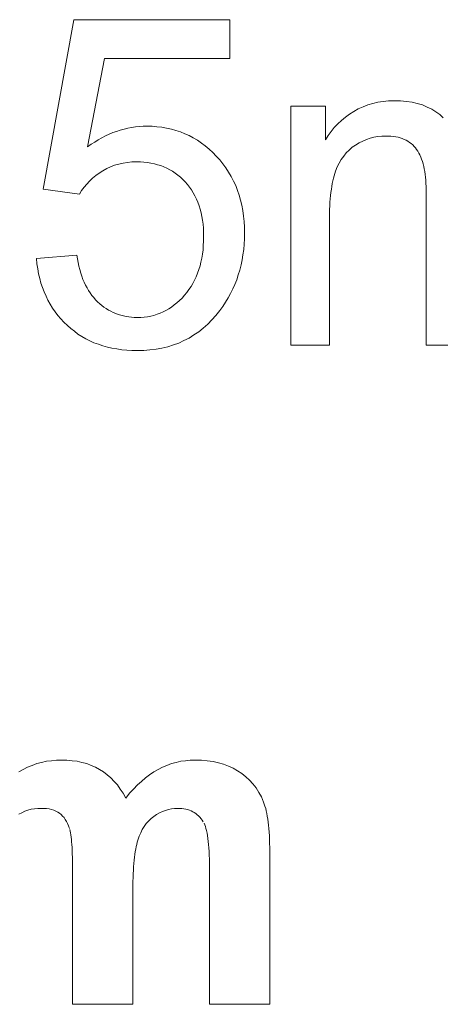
# Model space of a CAD drawing. Extents: x 1101 to 1942, y 41 to 882.
# Tile 60 of 113: x 1271.58 to 1274.77, y 843.66 to 851.13. Entities that reach past the tile are written whole.
import ezdxf

# ---------------------------------------------------------------- set-up
doc = ezdxf.new("R2010")
doc.units = 0
doc.layers.get('0').update_dxf_attribs({"lineweight": 13})
doc.layers.add('Beschriftung', color=7, linetype='Continuous', lineweight=25)

# ---------------------------------------------------------------- blocks, each defined once
blk = doc.blocks.new('Referenz-A03CP7E41H', base_point=(1127.7942, 89.8071))
at = {"layer": 'Beschriftung', "color": 0, "lineweight": -2}
for p, q in [((1271.7561, 849.8461), (1271.9867, 851.1304)), ((1271.9867, 851.1304), (1273.1699, 851.1304)), ((1273.1699, 851.1304), (1273.1699, 850.837)), ((1272.2202, 850.837), (1272.0921, 850.1659)), ((1273.1699, 850.837), (1272.2202, 850.837)), ((1274.1813, 850.4693), (1274.2174, 850.4845)), ((1274.2174, 850.4845), (1274.2558, 850.4947)), ((1274.2558, 850.4947), (1274.2941, 850.5048)), ((1274.2941, 850.5048), (1274.3349, 850.5099)), ((1274.3349, 850.5099), (1274.3756, 850.5149)), ((1274.3756, 850.5149), (1274.4187, 850.5149)), ((1274.4187, 850.5149), (1274.4666, 850.5149)), ((1274.4666, 850.5149), (1274.5102, 850.5097)), ((1274.5102, 850.5097), (1274.5538, 850.5045)), ((1274.5538, 850.5045), (1274.5932, 850.4941)), ((1274.5932, 850.4941), (1274.6324, 850.4836)), ((1274.6324, 850.4836), (1274.6674, 850.4678)), ((1273.6341, 848.6628), (1273.6341, 850.475)), ((1273.6341, 850.475), (1273.8954, 850.475)), ((1273.8954, 850.475), (1273.8954, 850.2192)), ((1274.0474, 850.3899), (1274.0778, 850.4135)), ((1274.0778, 850.4135), (1274.1115, 850.4338)), ((1274.1115, 850.4338), (1274.1453, 850.4541)), ((1274.1453, 850.4541), (1274.1813, 850.4693)), ((1274.6674, 850.4678), (1274.7024, 850.4521)), ((1274.7024, 850.4521), (1274.7331, 850.4313)), ((1274.7331, 850.4313), (1274.7638, 850.4103)), ((1274.7638, 850.4103), (1274.7899, 850.3852)), ((1273.9631, 850.3127), (1273.9901, 850.3395)), ((1273.9901, 850.3395), (1274.0171, 850.3663)), ((1274.0171, 850.3663), (1274.0474, 850.3899)), ((1272.2279, 850.2491), (1272.2558, 850.2613)), ((1272.2558, 850.2613), (1272.2835, 850.2736)), ((1272.2835, 850.2736), (1272.3117, 850.2834)), ((1272.3117, 850.2834), (1272.3397, 850.2931)), ((1272.3397, 850.2931), (1272.3682, 850.3005)), ((1272.3682, 850.3005), (1272.3967, 850.3078)), ((1272.3967, 850.3078), (1272.4255, 850.3127)), ((1272.4255, 850.3127), (1272.4542, 850.3177)), ((1272.4542, 850.3177), (1272.4833, 850.3201)), ((1272.4833, 850.3201), (1272.5124, 850.3226)), ((1272.5124, 850.3226), (1272.5418, 850.3226)), ((1272.5418, 850.3226), (1272.5808, 850.3226)), ((1272.5808, 850.3226), (1272.6183, 850.319)), ((1272.6183, 850.319), (1272.6557, 850.3154)), ((1272.6557, 850.3154), (1272.6917, 850.3083)), ((1272.6917, 850.3083), (1272.7276, 850.3012)), ((1272.7276, 850.3012), (1272.762, 850.2906)), ((1272.762, 850.2906), (1272.7964, 850.2799)), ((1272.7964, 850.2799), (1272.8292, 850.2658)), ((1272.8292, 850.2658), (1272.8622, 850.2516)), ((1273.9157, 850.2525), (1273.9394, 850.2826)), ((1273.9394, 850.2826), (1273.9631, 850.3127)), ((1272.0921, 850.1659), (1272.1189, 850.1855)), ((1272.1189, 850.1855), (1272.146, 850.2026)), ((1272.146, 850.2026), (1272.1731, 850.2198)), ((1272.1731, 850.2198), (1272.2005, 850.2344)), ((1272.2005, 850.2344), (1272.2279, 850.2491)), ((1272.8622, 850.2516), (1272.8936, 850.2338)), ((1272.8936, 850.2338), (1272.9249, 850.2161)), ((1272.9249, 850.2161), (1272.9547, 850.1948)), ((1272.9547, 850.1948), (1272.9846, 850.1735)), ((1273.8954, 850.2192), (1273.9157, 850.2525)), ((1274.1516, 850.1971), (1274.1254, 850.18)), ((1274.179, 850.2098), (1274.1516, 850.1971)), ((1274.2064, 850.2226), (1274.179, 850.2098)), ((1274.2349, 850.2311), (1274.2064, 850.2226)), ((1274.2634, 850.2397), (1274.2349, 850.2311)), ((1274.2932, 850.2439), (1274.2634, 850.2397)), ((1274.3229, 850.2482), (1274.2932, 850.2439)), ((1274.3538, 850.2482), (1274.3229, 850.2482)), ((1274.3742, 850.2482), (1274.3538, 850.2482)), ((1274.3931, 850.2466), (1274.3742, 850.2482)), ((1274.412, 850.245), (1274.3931, 850.2466)), ((1274.4294, 850.2418), (1274.412, 850.245)), ((1274.4469, 850.2386), (1274.4294, 850.2418)), ((1274.463, 850.2338), (1274.4469, 850.2386)), ((1274.479, 850.229), (1274.463, 850.2338)), ((1274.4936, 850.2226), (1274.479, 850.229)), ((1274.5083, 850.2162), (1274.4936, 850.2226)), ((1274.5215, 850.2082), (1274.5083, 850.2162)), ((1274.5346, 850.2002), (1274.5215, 850.2082)), ((1274.5465, 850.1907), (1274.5346, 850.2002)), ((1274.5582, 850.1811), (1274.5465, 850.1907)), ((1272.9846, 850.1735), (1273.0129, 850.1487)), ((1273.0129, 850.1487), (1273.0412, 850.1238)), ((1273.0412, 850.1238), (1273.068, 850.0955)), ((1274.054, 850.121), (1274.0349, 850.0961)), ((1274.0766, 850.142), (1274.054, 850.121)), ((1274.0991, 850.1629), (1274.0766, 850.142)), ((1274.1254, 850.18), (1274.0991, 850.1629)), ((1274.5686, 850.1698), (1274.5582, 850.1811)), ((1274.5789, 850.1587), (1274.5686, 850.1698)), ((1274.5879, 850.1459), (1274.5789, 850.1587)), ((1274.5968, 850.1331), (1274.5879, 850.1459)), ((1274.6047, 850.1187), (1274.5968, 850.1331)), ((1274.6125, 850.1043), (1274.6047, 850.1187)), ((1272.3288, 850.035), (1272.2969, 850.0265)), ((1272.3607, 850.0434), (1272.3288, 850.035)), ((1272.3945, 850.0477), (1272.3607, 850.0434)), ((1272.4282, 850.0519), (1272.3945, 850.0477)), ((1272.4638, 850.0519), (1272.4282, 850.0519)), ((1272.4923, 850.0519), (1272.4638, 850.0519)), ((1272.5196, 850.0495), (1272.4923, 850.0519)), ((1272.5467, 850.0472), (1272.5196, 850.0495)), ((1272.5726, 850.0424), (1272.5467, 850.0472)), ((1272.5984, 850.0377), (1272.5726, 850.0424)), ((1272.6228, 850.0305), (1272.5984, 850.0377)), ((1273.068, 850.0955), (1273.0948, 850.0671)), ((1273.0948, 850.0671), (1273.1182, 850.0367)), ((1273.1182, 850.0367), (1273.1417, 850.0063)), ((1274.0006, 850.0422), (1273.9852, 850.0134)), ((1274.016, 850.0711), (1274.0006, 850.0422)), ((1274.0349, 850.0961), (1274.016, 850.0711)), ((1274.6192, 850.0884), (1274.6125, 850.1043)), ((1274.6259, 850.0724), (1274.6192, 850.0884)), ((1274.6315, 850.0549), (1274.6259, 850.0724)), ((1274.637, 850.0373), (1274.6315, 850.0549)), ((1274.6416, 850.018), (1274.637, 850.0373)), ((1272.1801, 849.9671), (1272.1547, 849.9476)), ((1272.2083, 849.9841), (1272.1801, 849.9671)), ((1272.2367, 850.001), (1272.2083, 849.9841)), ((1272.2667, 850.0137), (1272.2367, 850.001)), ((1272.2969, 850.0265), (1272.2667, 850.0137)), ((1272.6472, 850.0234), (1272.6228, 850.0305)), ((1272.6703, 850.0139), (1272.6472, 850.0234)), ((1272.6933, 850.0044), (1272.6703, 850.0139)), ((1272.7149, 849.9925), (1272.6933, 850.0044)), ((1272.7365, 849.9806), (1272.7149, 849.9925)), ((1272.7568, 849.9664), (1272.7365, 849.9806)), ((1272.777, 849.9521), (1272.7568, 849.9664)), ((1273.1417, 850.0063), (1273.1618, 849.9739)), ((1273.1618, 849.9739), (1273.1818, 849.9415)), ((1273.9675, 849.9642), (1273.9624, 849.946)), ((1273.9734, 849.9806), (1273.9675, 849.9642)), ((1273.9852, 850.0134), (1273.9734, 849.9806)), ((1274.646, 849.9989), (1274.6416, 850.018)), ((1274.6494, 849.9781), (1274.646, 849.9989)), ((1274.6528, 849.9573), (1274.6494, 849.9781)), ((1272.1071, 849.9062), (1272.085, 849.8841)), ((1272.1295, 849.9281), (1272.1071, 849.9062)), ((1272.1547, 849.9476), (1272.1295, 849.9281)), ((1272.7959, 849.9355), (1272.777, 849.9521)), ((1272.8148, 849.9187), (1272.7959, 849.9355)), ((1272.8322, 849.8998), (1272.8148, 849.9187)), ((1272.8497, 849.8808), (1272.8322, 849.8998)), ((1273.1818, 849.9415), (1273.1986, 849.907)), ((1273.1986, 849.907), (1273.2154, 849.8726)), ((1273.9483, 849.8877), (1273.9447, 849.8658)), ((1273.9528, 849.9076), (1273.9483, 849.8877)), ((1273.9572, 849.9277), (1273.9528, 849.9076)), ((1273.9624, 849.946), (1273.9572, 849.9277)), ((1274.655, 849.9349), (1274.6528, 849.9573)), ((1274.6572, 849.9126), (1274.655, 849.9349)), ((1274.6583, 849.8886), (1274.6572, 849.9126)), ((1274.6594, 849.8647), (1274.6583, 849.8886)), ((1272.0302, 849.808), (1271.7561, 849.8461)), ((1272.0464, 849.8351), (1272.0302, 849.808)), ((1272.0657, 849.8596), (1272.0464, 849.8351)), ((1272.085, 849.8841), (1272.0657, 849.8596)), ((1272.865, 849.86), (1272.8497, 849.8808)), ((1272.8803, 849.8393), (1272.865, 849.86)), ((1272.8934, 849.8168), (1272.8803, 849.8393)), ((1272.9065, 849.7942), (1272.8934, 849.8168)), ((1273.2154, 849.8726), (1273.2287, 849.8361)), ((1273.2287, 849.8361), (1273.2421, 849.7996)), ((1273.9381, 849.8204), (1273.9351, 849.7967)), ((1273.941, 849.844), (1273.9381, 849.8204)), ((1273.9447, 849.8658), (1273.941, 849.844)), ((1274.6594, 849.8391), (1274.6594, 849.8647)), ((1274.6594, 848.6628), (1274.6594, 849.8391)), ((1272.9174, 849.7701), (1272.9065, 849.7942)), ((1272.9284, 849.7458), (1272.9174, 849.7701)), ((1272.9371, 849.7199), (1272.9284, 849.7458)), ((1273.2421, 849.7996), (1273.2522, 849.7611)), ((1273.2522, 849.7611), (1273.2622, 849.7226)), ((1273.9307, 849.7458), (1273.9293, 849.7185)), ((1273.9329, 849.7712), (1273.9307, 849.7458)), ((1273.9351, 849.7967), (1273.9329, 849.7712)), ((1272.9459, 849.6939), (1272.9371, 849.7199)), ((1272.9524, 849.6662), (1272.9459, 849.6939)), ((1272.9589, 849.6385), (1272.9524, 849.6662)), ((1273.2622, 849.7226), (1273.269, 849.6821)), ((1273.269, 849.6821), (1273.2757, 849.6415)), ((1273.927, 849.6621), (1273.9262, 849.633)), ((1273.9278, 849.6912), (1273.927, 849.6621)), ((1273.9293, 849.7185), (1273.9278, 849.6912)), ((1272.9633, 849.6091), (1272.9589, 849.6385)), ((1272.9676, 849.5796), (1272.9633, 849.6091)), ((1273.2757, 849.6415), (1273.279, 849.5989)), ((1273.279, 849.5989), (1273.2824, 849.5564)), ((1273.9262, 849.633), (1273.9262, 849.6022)), ((1273.9262, 849.6022), (1273.9262, 848.6628)), ((1272.9699, 849.5485), (1272.9676, 849.5796)), ((1272.9721, 849.5173), (1272.9699, 849.5485)), ((1272.9721, 849.4844), (1272.9721, 849.5173)), ((1273.2824, 849.5564), (1273.2824, 849.5118)), ((1273.2824, 849.5118), (1273.2824, 849.4693)), ((1272.9697, 849.4169), (1272.9721, 849.4498)), ((1272.9721, 849.4498), (1272.9721, 849.4844)), ((1273.2824, 849.4693), (1273.2794, 849.4283)), ((1272.9629, 849.3527), (1272.9674, 849.384)), ((1272.9674, 849.384), (1272.9697, 849.4169)), ((1273.2765, 849.3874), (1273.2706, 849.3478)), ((1273.2794, 849.4283), (1273.2765, 849.3874)), ((1271.7035, 849.3183), (1272.0103, 849.345)), ((1271.7072, 849.2789), (1271.7035, 849.3183)), ((1272.0103, 849.345), (1272.0146, 849.3155)), ((1272.0146, 849.3155), (1272.0201, 849.288)), ((1272.0201, 849.288), (1272.0258, 849.2604)), ((1272.9447, 849.2626), (1272.9516, 849.2921)), ((1272.9516, 849.2921), (1272.9584, 849.3216)), ((1272.9584, 849.3216), (1272.9629, 849.3527)), ((1273.2647, 849.3082), (1273.2558, 849.2701)), ((1273.2706, 849.3478), (1273.2647, 849.3082)), ((1271.7136, 849.2414), (1271.7072, 849.2789)), ((1271.72, 849.2039), (1271.7136, 849.2414)), ((1272.0258, 849.2604), (1272.0329, 849.2346)), ((1272.0329, 849.2346), (1272.0399, 849.2088)), ((1272.9266, 849.2071), (1272.9356, 849.2348)), ((1272.9356, 849.2348), (1272.9447, 849.2626)), ((1273.247, 849.2319), (1273.2353, 849.1952)), ((1273.2558, 849.2701), (1273.247, 849.2319)), ((1271.7292, 849.1683), (1271.72, 849.2039)), ((1271.7383, 849.1328), (1271.7292, 849.1683)), ((1272.0399, 849.2088), (1272.0484, 849.1849)), ((1272.0484, 849.1849), (1272.0569, 849.1609)), ((1272.0569, 849.1609), (1272.0667, 849.1388)), ((1272.0667, 849.1388), (1272.0766, 849.1167)), ((1272.8902, 849.1305), (1272.9038, 849.155)), ((1272.9038, 849.155), (1272.9151, 849.181)), ((1272.9151, 849.181), (1272.9266, 849.2071)), ((1273.2235, 849.1585), (1273.2088, 849.1233)), ((1273.2353, 849.1952), (1273.2235, 849.1585)), ((1271.7502, 849.0992), (1271.7383, 849.1328)), ((1271.7622, 849.0657), (1271.7502, 849.0992)), ((1271.7768, 849.034), (1271.7622, 849.0657)), ((1272.0766, 849.1167), (1272.0879, 849.0963)), ((1272.0879, 849.0963), (1272.0991, 849.0761)), ((1272.0991, 849.0761), (1272.1118, 849.0576)), ((1272.8447, 849.0609), (1272.8606, 849.0835)), ((1272.8606, 849.0835), (1272.8765, 849.1062)), ((1272.8765, 849.1062), (1272.8902, 849.1305)), ((1273.194, 849.0881), (1273.1764, 849.0542)), ((1273.2088, 849.1233), (1273.194, 849.0881)), ((1271.7915, 849.0024), (1271.7768, 849.034)), ((1271.8089, 848.9726), (1271.7915, 849.0024)), ((1272.1118, 849.0576), (1272.1246, 849.0391)), ((1272.1246, 849.0391), (1272.1386, 849.0225)), ((1272.1386, 849.0225), (1272.1527, 849.0058)), ((1272.1527, 849.0058), (1272.1682, 848.991)), ((1272.1682, 848.991), (1272.1836, 848.9761)), ((1272.7698, 848.9823), (1272.789, 849.0007)), ((1272.789, 849.0007), (1272.8083, 849.019)), ((1272.8083, 849.019), (1272.8265, 849.0399)), ((1272.8265, 849.0399), (1272.8447, 849.0609)), ((1273.1587, 849.0204), (1273.1381, 848.988)), ((1273.1764, 849.0542), (1273.1587, 849.0204)), ((1271.8263, 848.9429), (1271.8089, 848.9726)), ((1271.8465, 848.9151), (1271.8263, 848.9429)), ((1271.8667, 848.8874), (1271.8465, 848.9151)), ((1272.1836, 848.9761), (1272.2, 848.9632)), ((1272.2, 848.9632), (1272.2162, 848.9502)), ((1272.2162, 848.9502), (1272.2334, 848.9391)), ((1272.2334, 848.9391), (1272.2505, 848.928)), ((1272.2505, 848.928), (1272.2685, 848.9187)), ((1272.2685, 848.9187), (1272.2864, 848.9095)), ((1272.6419, 848.9039), (1272.6642, 848.9144)), ((1272.6642, 848.9144), (1272.6866, 848.9248)), ((1272.6866, 848.9248), (1272.7079, 848.9379)), ((1272.7079, 848.9379), (1272.7292, 848.9509)), ((1272.7292, 848.9509), (1272.7495, 848.9667)), ((1272.7495, 848.9667), (1272.7698, 848.9823)), ((1273.0939, 848.9247), (1273.0653, 848.8867)), ((1273.1175, 848.9556), (1273.0939, 848.9247)), ((1273.1381, 848.988), (1273.1175, 848.9556)), ((1271.8897, 848.8616), (1271.8667, 848.8874)), ((1271.9126, 848.8357), (1271.8897, 848.8616)), ((1272.2864, 848.9095), (1272.3051, 848.9021)), ((1272.3051, 848.9021), (1272.3239, 848.8947)), ((1272.3239, 848.8947), (1272.3435, 848.8891)), ((1272.3435, 848.8891), (1272.3631, 848.8835)), ((1272.3631, 848.8835), (1272.3834, 848.8799)), ((1272.3834, 848.8799), (1272.4039, 848.8761)), ((1272.4039, 848.8761), (1272.4251, 848.8743)), ((1272.4251, 848.8743), (1272.4464, 848.8724)), ((1272.4464, 848.8724), (1272.4684, 848.8724)), ((1272.4684, 848.8724), (1272.495, 848.8724)), ((1272.495, 848.8724), (1272.5205, 848.875)), ((1272.5205, 848.875), (1272.546, 848.8777)), ((1272.546, 848.8777), (1272.5705, 848.8829)), ((1272.5705, 848.8829), (1272.5949, 848.8881)), ((1272.5949, 848.8881), (1272.6184, 848.8959)), ((1272.6184, 848.8959), (1272.6419, 848.9039)), ((1273.0341, 848.8535), (1273.0028, 848.8203)), ((1273.0653, 848.8867), (1273.0341, 848.8535)), ((1271.9383, 848.8119), (1271.9126, 848.8357)), ((1271.9639, 848.788), (1271.9383, 848.8119)), ((1271.9914, 848.7671), (1271.9639, 848.788)), ((1272.0191, 848.7462), (1271.9914, 848.7671)), ((1272.969, 848.7917), (1272.9351, 848.7634)), ((1273.0028, 848.8203), (1272.969, 848.7917)), ((1272.0484, 848.7283), (1272.0191, 848.7462)), ((1272.0778, 848.7104), (1272.0484, 848.7283)), ((1272.1091, 848.6955), (1272.0778, 848.7104)), ((1272.1404, 848.6806), (1272.1091, 848.6955)), ((1272.8231, 848.6968), (1272.784, 848.6779)), ((1272.8622, 848.7158), (1272.8231, 848.6968)), ((1272.8986, 848.7395), (1272.8622, 848.7158)), ((1272.9351, 848.7634), (1272.8986, 848.7395)), ((1272.1736, 848.6687), (1272.1404, 848.6806)), ((1272.2068, 848.6568), (1272.1736, 848.6687)), ((1272.2417, 848.6478), (1272.2068, 848.6568)), ((1272.2767, 848.6388), (1272.2417, 848.6478)), ((1272.3136, 848.6329), (1272.2767, 848.6388)), ((1272.3505, 848.6269), (1272.3136, 848.6329)), ((1272.3892, 848.6239), (1272.3505, 848.6269)), ((1272.4279, 848.6209), (1272.3892, 848.6239)), ((1272.4685, 848.6209), (1272.4279, 848.6209)), ((1272.5181, 848.6209), (1272.4685, 848.6209)), ((1272.565, 848.6257), (1272.5181, 848.6209)), ((1272.612, 848.6304), (1272.565, 848.6257)), ((1272.6563, 848.6399), (1272.612, 848.6304)), ((1272.7006, 848.6494), (1272.6563, 848.6399)), ((1272.7423, 848.6636), (1272.7006, 848.6494)), ((1272.784, 848.6779), (1272.7423, 848.6636)), ((1273.9262, 848.6628), (1273.6341, 848.6628)), ((1274.9516, 848.6628), (1274.6594, 848.6628)), ((1271.6721, 845.4746), (1271.7071, 845.488)), ((1271.7071, 845.488), (1271.7434, 845.497)), ((1271.7434, 845.497), (1271.7797, 845.506)), ((1271.7797, 845.506), (1271.8174, 845.5105)), ((1271.8174, 845.5105), (1271.8551, 845.5149)), ((1271.8551, 845.5149), (1271.8942, 845.5149)), ((1271.8942, 845.5149), (1271.9356, 845.5149)), ((1271.9356, 845.5149), (1271.9744, 845.5105)), ((1271.9744, 845.5105), (1272.0131, 845.506)), ((1272.0131, 845.506), (1272.0491, 845.4971)), ((1272.0491, 845.4971), (1272.085, 845.4882)), ((1272.085, 845.4882), (1272.1183, 845.4748)), ((1272.6942, 845.4748), (1272.7282, 845.4882)), ((1272.7282, 845.4882), (1272.7633, 845.4971)), ((1272.7633, 845.4971), (1272.7985, 845.506)), ((1272.7985, 845.506), (1272.8347, 845.5105)), ((1272.8347, 845.5105), (1272.871, 845.5149)), ((1272.871, 845.5149), (1272.9084, 845.5149)), ((1272.9084, 845.5149), (1272.9559, 845.5149)), ((1272.9559, 845.5149), (1272.9998, 845.5099)), ((1272.9998, 845.5099), (1273.0435, 845.5048)), ((1273.0435, 845.5048), (1273.0838, 845.4947)), ((1273.0838, 845.4947), (1273.124, 845.4846)), ((1273.124, 845.4846), (1273.1606, 845.4694)), ((1271.5698, 845.4252), (1271.6035, 845.4432)), ((1271.6035, 845.4432), (1271.6371, 845.4611)), ((1271.6371, 845.4611), (1271.6721, 845.4746)), ((1272.1183, 845.4748), (1272.1515, 845.4614)), ((1272.1515, 845.4614), (1272.182, 845.4435)), ((1272.182, 845.4435), (1272.2125, 845.4257)), ((1272.2125, 845.4257), (1272.2402, 845.4032)), ((1272.5626, 845.4032), (1272.5944, 845.4257)), ((1272.5944, 845.4257), (1272.6273, 845.4435)), ((1272.6273, 845.4435), (1272.6602, 845.4614)), ((1272.6602, 845.4614), (1272.6942, 845.4748)), ((1273.1606, 845.4694), (1273.1971, 845.4542)), ((1273.1971, 845.4542), (1273.2301, 845.4339)), ((1273.2301, 845.4339), (1273.263, 845.4137)), ((1273.263, 845.4137), (1273.2916, 845.3887)), ((1272.2402, 845.4032), (1272.2679, 845.3807)), ((1272.2679, 845.3807), (1272.293, 845.3537)), ((1272.293, 845.3537), (1272.3179, 845.3267)), ((1272.4695, 845.3267), (1272.5002, 845.3537)), ((1272.5002, 845.3537), (1272.5308, 845.3807)), ((1272.5308, 845.3807), (1272.5626, 845.4032)), ((1273.2916, 845.3887), (1273.3204, 845.3636)), ((1273.3204, 845.3636), (1273.345, 845.334)), ((1273.345, 845.334), (1273.3695, 845.3043)), ((1272.3179, 845.3267), (1272.3402, 845.2951)), ((1272.3402, 845.2951), (1272.3625, 845.2635)), ((1272.3625, 845.2635), (1272.382, 845.2274)), ((1272.382, 845.2274), (1272.4104, 845.2635)), ((1272.4104, 845.2635), (1272.44, 845.2951)), ((1272.44, 845.2951), (1272.4695, 845.3267)), ((1273.3695, 845.3043), (1273.39, 845.2698)), ((1273.39, 845.2698), (1273.4104, 845.2352)), ((1273.4104, 845.2352), (1273.4267, 845.196)), ((1273.4267, 845.196), (1273.4325, 845.1815)), ((1273.4325, 845.1815), (1273.4376, 845.1648)), ((1271.5933, 845.1155), (1271.5708, 845.1043)), ((1271.6156, 845.1267), (1271.5933, 845.1155)), ((1271.6394, 845.1342), (1271.6156, 845.1267)), ((1271.6632, 845.1416), (1271.6394, 845.1342)), ((1271.6882, 845.1454), (1271.6632, 845.1416)), ((1271.7133, 845.1491), (1271.6882, 845.1454)), ((1271.7397, 845.1491), (1271.7133, 845.1491)), ((1271.7616, 845.1491), (1271.7397, 845.1491)), ((1271.7813, 845.1468), (1271.7616, 845.1491)), ((1271.8009, 845.1445), (1271.7813, 845.1468)), ((1271.8183, 845.1398), (1271.8009, 845.1445)), ((1271.8355, 845.1351), (1271.8183, 845.1398)), ((1271.8507, 845.128), (1271.8355, 845.1351)), ((1271.8657, 845.1209), (1271.8507, 845.128)), ((1271.8786, 845.1116), (1271.8657, 845.1209)), ((1271.8913, 845.1022), (1271.8786, 845.1116)), ((1272.6376, 845.1146), (1272.6157, 845.1031)), ((1272.6593, 845.1261), (1272.6376, 845.1146)), ((1272.6818, 845.1337), (1272.6593, 845.1261)), ((1272.7044, 845.1415), (1272.6818, 845.1337)), ((1272.7276, 845.1453), (1272.7044, 845.1415)), ((1272.7508, 845.1491), (1272.7276, 845.1453)), ((1272.7747, 845.1491), (1272.7508, 845.1491)), ((1272.7912, 845.1491), (1272.7747, 845.1491)), ((1272.8065, 845.1475), (1272.7912, 845.1491)), ((1272.8219, 845.1459), (1272.8065, 845.1475)), ((1272.8362, 845.1427), (1272.8219, 845.1459)), ((1272.8505, 845.1395), (1272.8362, 845.1427)), ((1272.8637, 845.1347), (1272.8505, 845.1395)), ((1272.8769, 845.1299), (1272.8637, 845.1347)), ((1272.8891, 845.1235), (1272.8769, 845.1299)), ((1272.9013, 845.1171), (1272.8891, 845.1235)), ((1272.9124, 845.1091), (1272.9013, 845.1171)), ((1272.9235, 845.1011), (1272.9124, 845.1091)), ((1273.4376, 845.1648), (1273.4428, 845.1481)), ((1273.4428, 845.1481), (1273.4472, 845.1291)), ((1273.4472, 845.1291), (1273.4516, 845.1101)), ((1273.4516, 845.1101), (1273.4553, 845.089)), ((1271.9024, 845.0904), (1271.8913, 845.1022)), ((1271.9135, 845.0785), (1271.9024, 845.0904)), ((1271.9229, 845.0642), (1271.9135, 845.0785)), ((1271.9323, 845.05), (1271.9229, 845.0642)), ((1271.9402, 845.0332), (1271.9323, 845.05)), ((1271.9479, 845.0165), (1271.9402, 845.0332)), ((1272.5373, 845.0344), (1272.5221, 845.012)), ((1272.5554, 845.0534), (1272.5373, 845.0344)), ((1272.5736, 845.0723), (1272.5554, 845.0534)), ((1272.5947, 845.0877), (1272.5736, 845.0723)), ((1272.6157, 845.1031), (1272.5947, 845.0877)), ((1272.9335, 845.0915), (1272.9235, 845.1011)), ((1272.9436, 845.082), (1272.9335, 845.0915)), ((1272.9525, 845.0707), (1272.9436, 845.082)), ((1272.9615, 845.0596), (1272.9525, 845.0707)), ((1272.9694, 845.0467), (1272.9615, 845.0596)), ((1272.9804, 845.0241), (1272.9752, 845.0369)), ((1273.4553, 845.089), (1273.4589, 845.0677)), ((1273.4589, 845.0677), (1273.462, 845.0443)), ((1273.462, 845.0443), (1273.4649, 845.0208)), ((1271.9541, 844.9972), (1271.9479, 845.0165)), ((1271.9597, 844.9751), (1271.9571, 844.9876)), ((1271.9624, 844.9626), (1271.9597, 844.9751)), ((1271.9647, 844.9471), (1271.9624, 844.9626)), ((1272.4946, 844.9634), (1272.4823, 844.9374)), ((1272.5069, 844.9895), (1272.4946, 844.9634)), ((1272.5221, 845.012), (1272.5069, 844.9895)), ((1272.9856, 845.0113), (1272.9804, 845.0241)), ((1272.9899, 844.9955), (1272.9856, 845.0113)), ((1272.9943, 844.9798), (1272.9899, 844.9955)), ((1272.998, 844.961), (1272.9943, 844.9798)), ((1273.0017, 844.9423), (1272.998, 844.961)), ((1273.4649, 845.0208), (1273.4671, 844.9951)), ((1273.4671, 844.9951), (1273.4693, 844.9694)), ((1273.4693, 844.9694), (1273.4708, 844.9415)), ((1271.9669, 844.9316), (1271.9647, 844.9471)), ((1271.9689, 844.9133), (1271.9669, 844.9316)), ((1271.9707, 844.8949), (1271.9689, 844.9133)), ((1271.9723, 844.8736), (1271.9707, 844.8949)), ((1272.4684, 844.8928), (1272.4643, 844.8759)), ((1272.473, 844.9076), (1272.4684, 844.8928)), ((1272.4823, 844.9374), (1272.473, 844.9076)), ((1273.0047, 844.9205), (1273.0017, 844.9423)), ((1273.0076, 844.8987), (1273.0047, 844.9205)), ((1273.0098, 844.874), (1273.0076, 844.8987)), ((1273.4708, 844.9415), (1273.4723, 844.9136)), ((1273.4723, 844.9136), (1273.473, 844.8834)), ((1273.473, 844.8834), (1273.4737, 844.8532)), ((1271.9738, 844.8522), (1271.9723, 844.8736)), ((1271.9749, 844.8279), (1271.9738, 844.8522)), ((1271.976, 844.8036), (1271.9749, 844.8279)), ((1272.4532, 844.8206), (1272.4503, 844.7994)), ((1272.4566, 844.8397), (1272.4532, 844.8206)), ((1272.4602, 844.8589), (1272.4566, 844.8397)), ((1272.4643, 844.8759), (1272.4602, 844.8589)), ((1273.012, 844.8492), (1273.0098, 844.874)), ((1273.0135, 844.8215), (1273.012, 844.8492)), ((1273.015, 844.7937), (1273.0135, 844.8215)), ((1273.4737, 844.8532), (1273.4737, 844.8208)), ((1273.4737, 844.8208), (1273.4737, 843.6628)), ((1271.9769, 844.7765), (1271.976, 844.8036)), ((1271.9776, 844.7493), (1271.9769, 844.7765)), ((1271.978, 844.7191), (1271.9776, 844.7493)), ((1272.445, 844.7548), (1272.4427, 844.7313)), ((1272.4474, 844.7781), (1272.445, 844.7548)), ((1272.4503, 844.7994), (1272.4474, 844.7781)), ((1273.0156, 844.763), (1273.015, 844.7937)), ((1273.0164, 844.7324), (1273.0156, 844.763)), ((1273.0164, 844.6986), (1273.0164, 844.7324)), ((1271.9784, 844.689), (1271.978, 844.7191)), ((1271.9784, 844.6559), (1271.9784, 844.689)), ((1272.4392, 844.6802), (1272.438, 844.6525)), ((1272.4409, 844.7058), (1272.4392, 844.6802)), ((1272.4427, 844.7313), (1272.4409, 844.7058)), ((1273.0164, 843.6628), (1273.0164, 844.6986)), ((1271.9784, 843.6628), (1271.9784, 844.6559)), ((1272.4363, 844.595), (1272.4357, 844.5651)), ((1272.4369, 844.6248), (1272.4363, 844.595)), ((1272.438, 844.6525), (1272.4369, 844.6248)), ((1272.4357, 844.5651), (1272.4357, 844.5331)), ((1272.4357, 844.5331), (1272.4357, 843.6628)), ((1272.4357, 843.6628), (1271.9784, 843.6628)), ((1273.4737, 843.6628), (1273.0164, 843.6628))]:
    blk.add_line(p, q, dxfattribs=at)

msp = doc.modelspace()

# ---------------------------------------------------------------- block references
at = {"color": 251, "lineweight": 13, "ltscale": 0.13, "true_color": 0x5f5f5f}
msp.add_blockref('Referenz-A03CP7E41H', (1127.7942, 89.8071), dxfattribs=at)

doc.saveas('drawing.dxf')
